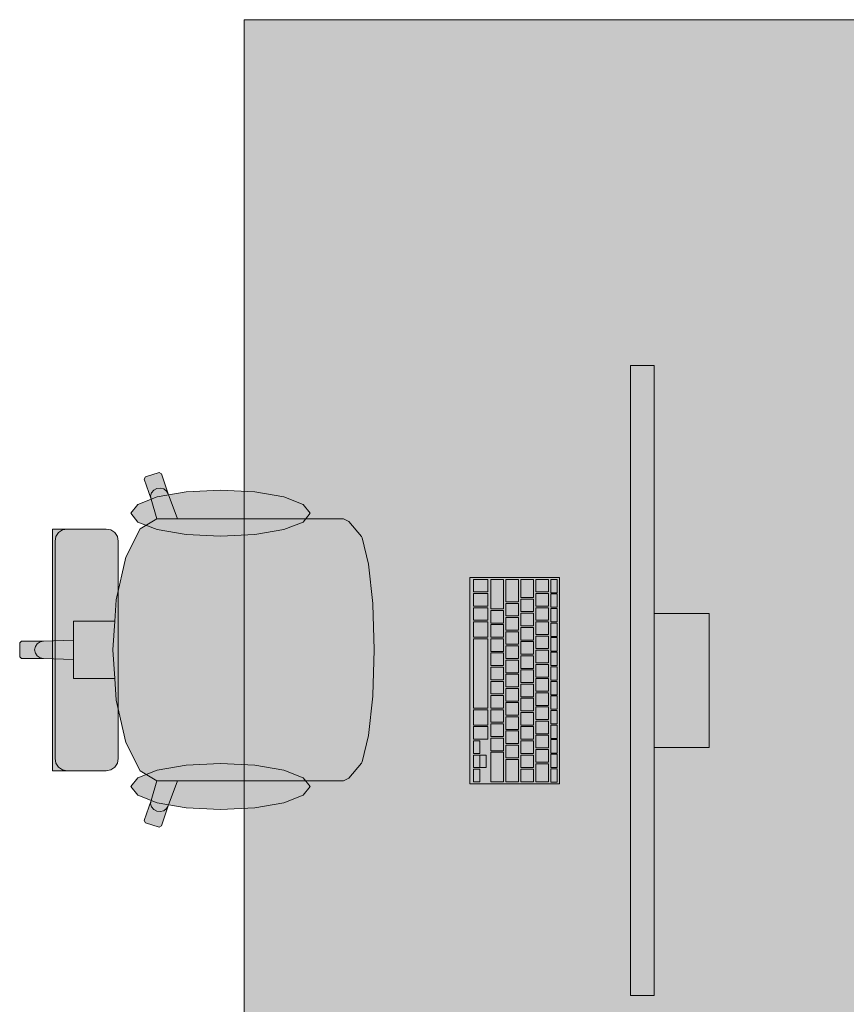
# Model space of a CAD drawing. Header units: metres. Extents: x -3.6 to 84.5, y -11 to 16.8.
# Tile 105 of 256: x 15.6 to 16.7, y 1.4 to 2.7. Entities that reach past the tile are written whole.
import ezdxf

# ---------------------------------------------------------------- set-up
doc = ezdxf.new("R2010")
doc.units = ezdxf.units.M
doc.header["$MEASUREMENT"] = 0
doc.layers.add('Neubau_701 - Einrichtung.Möbel', color=7, linetype='Continuous')

msp = doc.modelspace()

# ---------------------------------------------------------------- hatches: boundary and pattern name
at = {"layer": 'Neubau_701 - Einrichtung.Möbel', "linetype": 'Continuous', "lineweight": 0, "true_color": 0x3a3a3a}
for points in [[(16.71, 2.7), (15.91, 2.7), (15.91, 1.1), (16.71, 1.1)], [(16.4002, 2.261), (16.4002, 1.461), (16.4302, 1.461), (16.4302, 2.261)], [(15.9849, 2.0664), (15.8254, 2.0664), (15.8134, 2.0979), (15.8048, 2.1236), (15.8019, 2.125), (15.7845, 2.1196), (15.7831, 2.1168), (15.7917, 2.0911), (15.7991, 2.0663), (15.7779, 2.0537), (15.7597, 2.0177), (15.7476, 1.9637), (15.7458, 1.9365), (15.7163, 1.9365), (15.6935, 1.9365), (15.6935, 1.9123), (15.6554, 1.911), (15.6273, 1.911), (15.625, 1.9088), (15.625, 1.9), (16.075, 1.9), (16.0731, 1.9581), (16.0731, 1.9589), (16.0676, 2.0088), (16.0595, 2.0421), (16.0588, 2.0437), (16.0426, 2.0631), (16.0361, 2.0664), (16.0124, 2.0664)], [(15.8798, 2.1027), (15.8363, 2.1005), (15.7995, 2.0941), (15.7748, 2.0847), (15.7662, 2.0735), (15.7748, 2.0623), (15.7995, 2.0528), (15.8363, 2.0465), (15.8798, 2.0443), (15.9233, 2.0465), (15.9602, 2.0528), (15.9848, 2.0623), (15.9935, 2.0735), (15.9848, 2.0847), (15.9602, 2.0941), (15.9233, 2.1005)], [(15.7502, 2.038), (15.749, 2.0439), (15.7457, 2.0489), (15.7408, 2.0522), (15.7349, 2.0534), (15.7315, 2.0534), (15.7233, 2.0534), (15.6987, 2.0534), (15.6887, 2.0534), (15.6852, 2.0534), (15.6774, 2.0534), (15.674, 2.0534), (15.6665, 2.0534), (15.6665, 1.9), (15.7502, 1.9)], [(16.1962, 1.992), (16.1962, 1.73), (16.3102, 1.73), (16.3102, 1.992)], [(16.2012, 1.9815), (16.2012, 1.9737), (16.2014, 1.9735), (16.219, 1.9735), (16.2192, 1.9737), (16.2192, 1.9893), (16.219, 1.9895), (16.2014, 1.9895), (16.2012, 1.9893)], [(16.2232, 1.9707), (16.2232, 1.9522), (16.2234, 1.952), (16.239, 1.952), (16.2392, 1.9522), (16.2392, 1.9893), (16.239, 1.9895), (16.2234, 1.9895), (16.2232, 1.9893)], [(16.2422, 1.9752), (16.2422, 1.9612), (16.2424, 1.961), (16.258, 1.961), (16.2582, 1.9612), (16.2582, 1.9893), (16.258, 1.9895), (16.2424, 1.9895), (16.2422, 1.9893)], [(16.2612, 1.978), (16.2612, 1.9667), (16.2614, 1.9665), (16.277, 1.9665), (16.2772, 1.9667), (16.2772, 1.9893), (16.277, 1.9895), (16.2614, 1.9895), (16.2612, 1.9893)], [(16.2802, 1.9815), (16.2802, 1.9737), (16.2804, 1.9735), (16.296, 1.9735), (16.2962, 1.9737), (16.2962, 1.9893), (16.296, 1.9895), (16.2804, 1.9895), (16.2802, 1.9893)], [(16.2992, 1.981), (16.2992, 1.9727), (16.2994, 1.9725), (16.307, 1.9725), (16.3072, 1.9727), (16.3072, 1.9893), (16.307, 1.9895), (16.2994, 1.9895), (16.2992, 1.9893)], [(16.2012, 1.9635), (16.2012, 1.9557), (16.2014, 1.9555), (16.219, 1.9555), (16.2192, 1.9557), (16.2192, 1.9713), (16.219, 1.9715), (16.2014, 1.9715), (16.2012, 1.9713)], [(16.2612, 1.9565), (16.2612, 1.9487), (16.2614, 1.9485), (16.277, 1.9485), (16.2772, 1.9487), (16.2772, 1.9643), (16.277, 1.9645), (16.2614, 1.9645), (16.2612, 1.9643)], [(16.2802, 1.9635), (16.2802, 1.9557), (16.2804, 1.9555), (16.296, 1.9555), (16.2962, 1.9557), (16.2962, 1.9713), (16.296, 1.9715), (16.2804, 1.9715), (16.2802, 1.9713)], [(16.2992, 1.9625), (16.2992, 1.9542), (16.2994, 1.954), (16.307, 1.954), (16.3072, 1.9542), (16.3072, 1.9708), (16.307, 1.971), (16.2994, 1.971), (16.2992, 1.9708)], [(16.2012, 1.9455), (16.2012, 1.9377), (16.2014, 1.9375), (16.219, 1.9375), (16.2192, 1.9377), (16.2192, 1.9533), (16.219, 1.9535), (16.2014, 1.9535), (16.2012, 1.9533)], [(16.2422, 1.951), (16.2422, 1.9432), (16.2424, 1.943), (16.258, 1.943), (16.2582, 1.9432), (16.2582, 1.9588), (16.258, 1.959), (16.2424, 1.959), (16.2422, 1.9588)], [(16.2802, 1.9455), (16.2802, 1.9377), (16.2804, 1.9375), (16.296, 1.9375), (16.2962, 1.9377), (16.2962, 1.9533), (16.296, 1.9535), (16.2804, 1.9535), (16.2802, 1.9533)], [(16.2992, 1.944), (16.2992, 1.9357), (16.2994, 1.9355), (16.307, 1.9355), (16.3072, 1.9357), (16.3072, 1.9523), (16.307, 1.9525), (16.2994, 1.9525), (16.2992, 1.9523)], [(16.2232, 1.942), (16.2232, 1.9342), (16.2234, 1.934), (16.239, 1.934), (16.2392, 1.9342), (16.2392, 1.9498), (16.239, 1.95), (16.2234, 1.95), (16.2232, 1.9498)], [(16.2422, 1.933), (16.2422, 1.9252), (16.2424, 1.925), (16.258, 1.925), (16.2582, 1.9252), (16.2582, 1.9408), (16.258, 1.941), (16.2424, 1.941), (16.2422, 1.9408)], [(16.2612, 1.9385), (16.2612, 1.9307), (16.2614, 1.9305), (16.277, 1.9305), (16.2772, 1.9307), (16.2772, 1.9463), (16.277, 1.9465), (16.2614, 1.9465), (16.2612, 1.9463)], [(16.4302, 1.776), (16.5002, 1.776), (16.5002, 1.946), (16.4302, 1.946)], [(16.2012, 1.9257), (16.2012, 1.9162), (16.2014, 1.916), (16.219, 1.916), (16.2192, 1.9162), (16.2192, 1.9353), (16.219, 1.9355), (16.2014, 1.9355), (16.2012, 1.9353)], [(16.2232, 1.924), (16.2232, 1.9162), (16.2234, 1.916), (16.239, 1.916), (16.2392, 1.9162), (16.2392, 1.9318), (16.239, 1.932), (16.2234, 1.932), (16.2232, 1.9318)], [(16.2612, 1.9205), (16.2612, 1.9127), (16.2614, 1.9125), (16.277, 1.9125), (16.2772, 1.9127), (16.2772, 1.9283), (16.277, 1.9285), (16.2614, 1.9285), (16.2612, 1.9283)], [(16.2802, 1.9275), (16.2802, 1.9197), (16.2804, 1.9195), (16.296, 1.9195), (16.2962, 1.9197), (16.2962, 1.9353), (16.296, 1.9355), (16.2804, 1.9355), (16.2802, 1.9353)], [(16.2992, 1.9255), (16.2992, 1.9172), (16.2994, 1.917), (16.307, 1.917), (16.3072, 1.9172), (16.3072, 1.9338), (16.307, 1.934), (16.2994, 1.934), (16.2992, 1.9338)], [(16.2012, 1.87), (16.2012, 1.8262), (16.2014, 1.826), (16.219, 1.826), (16.2192, 1.8262), (16.2192, 1.9138), (16.219, 1.914), (16.2014, 1.914), (16.2012, 1.9138)], [(16.2232, 1.906), (16.2232, 1.8982), (16.2234, 1.898), (16.239, 1.898), (16.2392, 1.8982), (16.2392, 1.9138), (16.239, 1.914), (16.2234, 1.914), (16.2232, 1.9138)], [(16.2422, 1.915), (16.2422, 1.9072), (16.2424, 1.907), (16.258, 1.907), (16.2582, 1.9072), (16.2582, 1.9228), (16.258, 1.923), (16.2424, 1.923), (16.2422, 1.9228)], [(16.2802, 1.9095), (16.2802, 1.9017), (16.2804, 1.9015), (16.296, 1.9015), (16.2962, 1.9017), (16.2962, 1.9173), (16.296, 1.9175), (16.2804, 1.9175), (16.2802, 1.9173)], [(16.2992, 1.907), (16.2992, 1.8987), (16.2994, 1.8985), (16.307, 1.8985), (16.3072, 1.8987), (16.3072, 1.9153), (16.307, 1.9155), (16.2994, 1.9155), (16.2992, 1.9153)], [(15.9849, 1.7336), (16.0124, 1.7336), (16.0361, 1.7336), (16.0426, 1.7369), (16.0588, 1.7563), (16.0595, 1.7579), (16.0676, 1.7912), (16.0731, 1.8411), (16.0731, 1.8419), (16.075, 1.9), (15.625, 1.9), (15.625, 1.8912), (15.6273, 1.889), (15.6554, 1.889), (15.6935, 1.8877), (15.6935, 1.8635), (15.7163, 1.8635), (15.7458, 1.8635), (15.7476, 1.8363), (15.7597, 1.7823), (15.7779, 1.7463), (15.7991, 1.7337), (15.7917, 1.7089), (15.7831, 1.6832), (15.7845, 1.6804), (15.8019, 1.675), (15.8048, 1.6764), (15.8134, 1.7021), (15.8254, 1.7336)], [(15.7502, 1.762), (15.7502, 1.9), (15.6665, 1.9), (15.6665, 1.7466), (15.674, 1.7466), (15.6774, 1.7466), (15.6852, 1.7466), (15.6887, 1.7466), (15.6987, 1.7466), (15.7233, 1.7466), (15.7315, 1.7466), (15.7349, 1.7466), (15.7408, 1.7478), (15.7457, 1.7511), (15.749, 1.7561)], [(16.2422, 1.897), (16.2422, 1.8892), (16.2424, 1.889), (16.258, 1.889), (16.2582, 1.8892), (16.2582, 1.9048), (16.258, 1.905), (16.2424, 1.905), (16.2422, 1.9048)], [(16.2612, 1.9025), (16.2612, 1.8947), (16.2614, 1.8945), (16.277, 1.8945), (16.2772, 1.8947), (16.2772, 1.9103), (16.277, 1.9105), (16.2614, 1.9105), (16.2612, 1.9103)], [(16.2232, 1.888), (16.2232, 1.8802), (16.2234, 1.88), (16.239, 1.88), (16.2392, 1.8802), (16.2392, 1.8958), (16.239, 1.896), (16.2234, 1.896), (16.2232, 1.8958)], [(16.2612, 1.8845), (16.2612, 1.8767), (16.2614, 1.8765), (16.277, 1.8765), (16.2772, 1.8767), (16.2772, 1.8923), (16.277, 1.8925), (16.2614, 1.8925), (16.2612, 1.8923)], [(16.2802, 1.8915), (16.2802, 1.8837), (16.2804, 1.8835), (16.296, 1.8835), (16.2962, 1.8837), (16.2962, 1.8993), (16.296, 1.8995), (16.2804, 1.8995), (16.2802, 1.8993)], [(16.2992, 1.8885), (16.2992, 1.8802), (16.2994, 1.88), (16.307, 1.88), (16.3072, 1.8802), (16.3072, 1.8968), (16.307, 1.897), (16.2994, 1.897), (16.2992, 1.8968)], [(16.2232, 1.87), (16.2232, 1.8622), (16.2234, 1.862), (16.239, 1.862), (16.2392, 1.8622), (16.2392, 1.8778), (16.239, 1.878), (16.2234, 1.878), (16.2232, 1.8778)], [(16.2422, 1.879), (16.2422, 1.8712), (16.2424, 1.871), (16.258, 1.871), (16.2582, 1.8712), (16.2582, 1.8868), (16.258, 1.887), (16.2424, 1.887), (16.2422, 1.8868)], [(16.2802, 1.8735), (16.2802, 1.8657), (16.2804, 1.8655), (16.296, 1.8655), (16.2962, 1.8657), (16.2962, 1.8813), (16.296, 1.8815), (16.2804, 1.8815), (16.2802, 1.8813)], [(16.2992, 1.87), (16.2992, 1.8617), (16.2994, 1.8615), (16.307, 1.8615), (16.3072, 1.8617), (16.3072, 1.8783), (16.307, 1.8785), (16.2994, 1.8785), (16.2992, 1.8783)], [(16.2422, 1.861), (16.2422, 1.8532), (16.2424, 1.853), (16.258, 1.853), (16.2582, 1.8532), (16.2582, 1.8688), (16.258, 1.869), (16.2424, 1.869), (16.2422, 1.8688)], [(16.2612, 1.8665), (16.2612, 1.8587), (16.2614, 1.8585), (16.277, 1.8585), (16.2772, 1.8587), (16.2772, 1.8743), (16.277, 1.8745), (16.2614, 1.8745), (16.2612, 1.8743)], [(16.2802, 1.8555), (16.2802, 1.8477), (16.2804, 1.8475), (16.296, 1.8475), (16.2962, 1.8477), (16.2962, 1.8633), (16.296, 1.8635), (16.2804, 1.8635), (16.2802, 1.8633)], [(16.2232, 1.852), (16.2232, 1.8442), (16.2234, 1.844), (16.239, 1.844), (16.2392, 1.8442), (16.2392, 1.8598), (16.239, 1.86), (16.2234, 1.86), (16.2232, 1.8598)], [(16.2422, 1.843), (16.2422, 1.8352), (16.2424, 1.835), (16.258, 1.835), (16.2582, 1.8352), (16.2582, 1.8508), (16.258, 1.851), (16.2424, 1.851), (16.2422, 1.8508)], [(16.2612, 1.8485), (16.2612, 1.8407), (16.2614, 1.8405), (16.277, 1.8405), (16.2772, 1.8407), (16.2772, 1.8563), (16.277, 1.8565), (16.2614, 1.8565), (16.2612, 1.8563)], [(16.2992, 1.8515), (16.2992, 1.8432), (16.2994, 1.843), (16.307, 1.843), (16.3072, 1.8432), (16.3072, 1.8598), (16.307, 1.86), (16.2994, 1.86), (16.2992, 1.8598)], [(16.2232, 1.834), (16.2232, 1.8262), (16.2234, 1.826), (16.239, 1.826), (16.2392, 1.8262), (16.2392, 1.8418), (16.239, 1.842), (16.2234, 1.842), (16.2232, 1.8418)], [(16.2612, 1.8305), (16.2612, 1.8227), (16.2614, 1.8225), (16.277, 1.8225), (16.2772, 1.8227), (16.2772, 1.8383), (16.277, 1.8385), (16.2614, 1.8385), (16.2612, 1.8383)], [(16.2802, 1.8375), (16.2802, 1.8297), (16.2804, 1.8295), (16.296, 1.8295), (16.2962, 1.8297), (16.2962, 1.8453), (16.296, 1.8455), (16.2804, 1.8455), (16.2802, 1.8453)], [(16.2992, 1.833), (16.2992, 1.8247), (16.2994, 1.8245), (16.307, 1.8245), (16.3072, 1.8247), (16.3072, 1.8413), (16.307, 1.8415), (16.2994, 1.8415), (16.2992, 1.8413)], [(16.2422, 1.825), (16.2422, 1.8172), (16.2424, 1.817), (16.258, 1.817), (16.2582, 1.8172), (16.2582, 1.8328), (16.258, 1.833), (16.2424, 1.833), (16.2422, 1.8328)], [(16.2802, 1.8195), (16.2802, 1.8117), (16.2804, 1.8115), (16.296, 1.8115), (16.2962, 1.8117), (16.2962, 1.8273), (16.296, 1.8275), (16.2804, 1.8275), (16.2802, 1.8273)], [(16.2012, 1.8142), (16.2012, 1.8047), (16.2014, 1.8045), (16.219, 1.8045), (16.2192, 1.8047), (16.2192, 1.8238), (16.219, 1.824), (16.2014, 1.824), (16.2012, 1.8238)], [(16.2232, 1.816), (16.2232, 1.8082), (16.2234, 1.808), (16.239, 1.808), (16.2392, 1.8082), (16.2392, 1.8238), (16.239, 1.824), (16.2234, 1.824), (16.2232, 1.8238)], [(16.2422, 1.807), (16.2422, 1.7992), (16.2424, 1.799), (16.258, 1.799), (16.2582, 1.7992), (16.2582, 1.8148), (16.258, 1.815), (16.2424, 1.815), (16.2422, 1.8148)], [(16.2612, 1.8125), (16.2612, 1.8047), (16.2614, 1.8045), (16.277, 1.8045), (16.2772, 1.8047), (16.2772, 1.8203), (16.277, 1.8205), (16.2614, 1.8205), (16.2612, 1.8203)], [(16.2992, 1.8145), (16.2992, 1.8062), (16.2994, 1.806), (16.307, 1.806), (16.3072, 1.8062), (16.3072, 1.8228), (16.307, 1.823), (16.2994, 1.823), (16.2992, 1.8228)], [(16.2012, 1.7945), (16.2012, 1.7867), (16.2014, 1.7865), (16.219, 1.7865), (16.2192, 1.7867), (16.2192, 1.8023), (16.219, 1.8025), (16.2014, 1.8025), (16.2012, 1.8023)], [(16.2232, 1.798), (16.2232, 1.7902), (16.2234, 1.79), (16.239, 1.79), (16.2392, 1.7902), (16.2392, 1.8058), (16.239, 1.806), (16.2234, 1.806), (16.2232, 1.8058)], [(16.2612, 1.7945), (16.2612, 1.7867), (16.2614, 1.7865), (16.277, 1.7865), (16.2772, 1.7867), (16.2772, 1.8023), (16.277, 1.8025), (16.2614, 1.8025), (16.2612, 1.8023)], [(16.2802, 1.8015), (16.2802, 1.7937), (16.2804, 1.7935), (16.296, 1.7935), (16.2962, 1.7937), (16.2962, 1.8093), (16.296, 1.8095), (16.2804, 1.8095), (16.2802, 1.8093)], [(16.2992, 1.796), (16.2992, 1.7877), (16.2994, 1.7875), (16.307, 1.7875), (16.3072, 1.7877), (16.3072, 1.8043), (16.307, 1.8045), (16.2994, 1.8045), (16.2992, 1.8043)], [(16.2232, 1.78), (16.2232, 1.7722), (16.2234, 1.772), (16.239, 1.772), (16.2392, 1.7722), (16.2392, 1.7878), (16.239, 1.788), (16.2234, 1.788), (16.2232, 1.7878)], [(16.2422, 1.789), (16.2422, 1.7812), (16.2424, 1.781), (16.258, 1.781), (16.2582, 1.7812), (16.2582, 1.7968), (16.258, 1.797), (16.2424, 1.797), (16.2422, 1.7968)], [(16.2802, 1.7835), (16.2802, 1.7757), (16.2804, 1.7755), (16.296, 1.7755), (16.2962, 1.7757), (16.2962, 1.7913), (16.296, 1.7915), (16.2804, 1.7915), (16.2802, 1.7913)], [(16.2012, 1.7765), (16.2012, 1.7687), (16.2014, 1.7685), (16.209, 1.7685), (16.2092, 1.7687), (16.2092, 1.7843), (16.209, 1.7845), (16.2014, 1.7845), (16.2012, 1.7843)], [(16.2422, 1.771), (16.2422, 1.7632), (16.2424, 1.763), (16.258, 1.763), (16.2582, 1.7632), (16.2582, 1.7788), (16.258, 1.779), (16.2424, 1.779), (16.2422, 1.7788)], [(16.2612, 1.7765), (16.2612, 1.7687), (16.2614, 1.7685), (16.277, 1.7685), (16.2772, 1.7687), (16.2772, 1.7843), (16.277, 1.7845), (16.2614, 1.7845), (16.2612, 1.7843)], [(16.2992, 1.7775), (16.2992, 1.7692), (16.2994, 1.769), (16.307, 1.769), (16.3072, 1.7692), (16.3072, 1.7858), (16.307, 1.786), (16.2994, 1.786), (16.2992, 1.7858)], [(16.2012, 1.7585), (16.2012, 1.7507), (16.2014, 1.7505), (16.209, 1.7505), (16.2092, 1.7507), (16.2092, 1.7663), (16.209, 1.7665), (16.2014, 1.7665), (16.2012, 1.7663)], [(16.2092, 1.7585), (16.2092, 1.7507), (16.2094, 1.7505), (16.217, 1.7505), (16.2172, 1.7507), (16.2172, 1.7663), (16.217, 1.7665), (16.2094, 1.7665), (16.2092, 1.7663)], [(16.2232, 1.7512), (16.2232, 1.7327), (16.2234, 1.7325), (16.239, 1.7325), (16.2392, 1.7327), (16.2392, 1.7698), (16.239, 1.77), (16.2234, 1.77), (16.2232, 1.7698)], [(16.2612, 1.7585), (16.2612, 1.7507), (16.2614, 1.7505), (16.277, 1.7505), (16.2772, 1.7507), (16.2772, 1.7663), (16.277, 1.7665), (16.2614, 1.7665), (16.2612, 1.7663)], [(16.2802, 1.7655), (16.2802, 1.7577), (16.2804, 1.7575), (16.296, 1.7575), (16.2962, 1.7577), (16.2962, 1.7733), (16.296, 1.7735), (16.2804, 1.7735), (16.2802, 1.7733)], [(16.2992, 1.759), (16.2992, 1.7507), (16.2994, 1.7505), (16.307, 1.7505), (16.3072, 1.7507), (16.3072, 1.7673), (16.307, 1.7675), (16.2994, 1.7675), (16.2992, 1.7673)], [(15.8798, 1.6973), (15.9233, 1.6995), (15.9602, 1.7059), (15.9848, 1.7153), (15.9935, 1.7265), (15.9848, 1.7377), (15.9602, 1.7472), (15.9233, 1.7535), (15.8798, 1.7557), (15.8363, 1.7535), (15.7995, 1.7472), (15.7748, 1.7377), (15.7662, 1.7265), (15.7748, 1.7153), (15.7995, 1.7059), (15.8363, 1.6995)], [(16.2422, 1.7467), (16.2422, 1.7327), (16.2424, 1.7325), (16.258, 1.7325), (16.2582, 1.7327), (16.2582, 1.7608), (16.258, 1.761), (16.2424, 1.761), (16.2422, 1.7608)], [(16.2802, 1.744), (16.2802, 1.7327), (16.2804, 1.7325), (16.296, 1.7325), (16.2962, 1.7327), (16.2962, 1.7553), (16.296, 1.7555), (16.2804, 1.7555), (16.2802, 1.7553)], [(16.2012, 1.7405), (16.2012, 1.7327), (16.2014, 1.7325), (16.209, 1.7325), (16.2092, 1.7327), (16.2092, 1.7483), (16.209, 1.7485), (16.2014, 1.7485), (16.2012, 1.7483)], [(16.2612, 1.7405), (16.2612, 1.7327), (16.2614, 1.7325), (16.277, 1.7325), (16.2772, 1.7327), (16.2772, 1.7483), (16.277, 1.7485), (16.2614, 1.7485), (16.2612, 1.7483)], [(16.2992, 1.7405), (16.2992, 1.7322), (16.2994, 1.732), (16.307, 1.732), (16.3072, 1.7322), (16.3072, 1.7488), (16.307, 1.749), (16.2994, 1.749), (16.2992, 1.7488)]]:
    msp.add_hatch(color=250, dxfattribs=at).paths.add_polyline_path(points)

# ---------------------------------------------------------------- linework, layer by layer
at = {"layer": 'Neubau_701 - Einrichtung.Möbel', "color": 7, "linetype": 'Continuous', "lineweight": 5, "true_color": 0xebebeb}
for p, q in [((15.7845, 2.1196), (15.7831, 2.1168)), ((15.7831, 2.1168), (15.7917, 2.0911)), ((15.8019, 2.125), (15.7845, 2.1196)), ((15.8048, 2.1236), (15.8019, 2.125)), ((15.8134, 2.0979), (15.8048, 2.1236)), ((15.7952, 2.1028), (15.7924, 2.0995)), ((15.7991, 2.1049), (15.7952, 2.1028)), ((15.8035, 2.1054), (15.7991, 2.1049)), ((15.8078, 2.1043), (15.8035, 2.1054)), ((15.8113, 2.1016), (15.8078, 2.1043)), ((15.8134, 2.0979), (15.8113, 2.1016)), ((15.7924, 2.0995), (15.7912, 2.0954)), ((15.7912, 2.0954), (15.7917, 2.0911)), ((15.7917, 2.0911), (15.7991, 2.0663)), ((15.8254, 2.0664), (15.8134, 2.0979)), ((15.7991, 2.0663), (15.7779, 2.0537)), ((15.7993, 2.0664), (15.7991, 2.0663)), ((15.7993, 2.0664), (15.8254, 2.0664)), ((15.9849, 2.0664), (15.8254, 2.0664)), ((16.0124, 2.0664), (15.9849, 2.0664)), ((16.0361, 2.0664), (16.0124, 2.0664)), ((16.0426, 2.0631), (16.0361, 2.0664)), ((16.0588, 2.0437), (16.0426, 2.0631)), ((15.674, 2.0534), (15.6665, 2.0534)), ((15.6665, 2.0534), (15.6665, 1.9)), ((15.6774, 2.0534), (15.674, 2.0534)), ((15.6744, 2.0489), (15.6793, 2.0522)), ((15.6852, 2.0534), (15.6774, 2.0534)), ((15.6793, 2.0522), (15.6851, 2.0534)), ((15.6887, 2.0534), (15.6852, 2.0534)), ((15.6987, 2.0534), (15.6887, 2.0534)), ((15.7233, 2.0534), (15.6987, 2.0534)), ((15.7315, 2.0534), (15.7233, 2.0534)), ((15.7349, 2.0534), (15.7315, 2.0534)), ((15.7408, 2.0522), (15.7349, 2.0534)), ((15.7457, 2.0489), (15.7408, 2.0522)), ((15.7779, 2.0537), (15.7597, 2.0177)), ((15.67, 2.038), (15.6711, 2.0439)), ((15.67, 1.9), (15.67, 2.038)), ((15.6711, 2.0439), (15.6744, 2.0489)), ((15.749, 2.0439), (15.7457, 2.0489)), ((15.7502, 2.038), (15.749, 2.0439)), ((15.7502, 1.9), (15.7502, 2.038)), ((16.0595, 2.0421), (16.0588, 2.0437)), ((16.0676, 2.0088), (16.0595, 2.0421)), ((15.7597, 2.0177), (15.7476, 1.9637)), ((16.0731, 1.9589), (16.0676, 2.0088)), ((15.7476, 1.9637), (15.7458, 1.9365)), ((16.0731, 1.9581), (16.0731, 1.9589)), ((16.075, 1.9), (16.0731, 1.9581)), ((15.7163, 1.9365), (15.6935, 1.9365)), ((15.6935, 1.9365), (15.6935, 1.9123)), ((15.7458, 1.9365), (15.7163, 1.9365)), ((15.7458, 1.9365), (15.7434, 1.9)), ((15.6273, 1.911), (15.625, 1.9088)), ((15.625, 1.9088), (15.625, 1.9)), ((15.625, 1.8912), (15.625, 1.9)), ((15.6554, 1.911), (15.6273, 1.911)), ((15.6449, 1.9042), (15.644, 1.9)), ((15.6449, 1.8958), (15.644, 1.9)), ((15.6474, 1.9077), (15.6449, 1.9042)), ((15.6511, 1.9101), (15.6474, 1.9077)), ((15.6554, 1.911), (15.6511, 1.9101)), ((15.6935, 1.9123), (15.6554, 1.911)), ((15.6665, 1.7466), (15.6665, 1.9)), ((15.67, 1.9), (15.67, 1.762)), ((15.6935, 1.9123), (15.6935, 1.9)), ((15.6935, 1.8877), (15.6935, 1.9)), ((15.7458, 1.8635), (15.7434, 1.9)), ((15.7502, 1.9), (15.7502, 1.762)), ((16.075, 1.9), (16.0731, 1.8419)), ((15.6273, 1.889), (15.625, 1.8912)), ((15.6554, 1.889), (15.6273, 1.889)), ((15.6474, 1.8923), (15.6449, 1.8958)), ((15.6511, 1.8899), (15.6474, 1.8923)), ((15.6554, 1.889), (15.6511, 1.8899)), ((15.6935, 1.8877), (15.6554, 1.889)), ((15.6935, 1.8635), (15.6935, 1.8877)), ((15.7163, 1.8635), (15.6935, 1.8635)), ((15.7458, 1.8635), (15.7163, 1.8635)), ((15.7476, 1.8363), (15.7458, 1.8635)), ((16.0731, 1.8411), (16.0676, 1.7912)), ((16.0731, 1.8419), (16.0731, 1.8411)), ((15.7597, 1.7823), (15.7476, 1.8363)), ((16.0676, 1.7912), (16.0595, 1.7579)), ((15.7779, 1.7463), (15.7597, 1.7823)), ((15.67, 1.762), (15.6711, 1.7561)), ((15.6711, 1.7561), (15.6744, 1.7511)), ((15.6744, 1.7511), (15.6793, 1.7478)), ((15.7457, 1.7511), (15.7408, 1.7478)), ((15.749, 1.7561), (15.7457, 1.7511)), ((15.7502, 1.762), (15.749, 1.7561)), ((16.0588, 1.7563), (16.0426, 1.7369)), ((16.0595, 1.7579), (16.0588, 1.7563)), ((15.674, 1.7466), (15.6665, 1.7466)), ((15.6774, 1.7466), (15.674, 1.7466)), ((15.6852, 1.7466), (15.6774, 1.7466)), ((15.6793, 1.7478), (15.6851, 1.7466)), ((15.6887, 1.7466), (15.6852, 1.7466)), ((15.6987, 1.7466), (15.6887, 1.7466)), ((15.7233, 1.7466), (15.6987, 1.7466)), ((15.7315, 1.7466), (15.7233, 1.7466)), ((15.7349, 1.7466), (15.7315, 1.7466)), ((15.7408, 1.7478), (15.7349, 1.7466)), ((15.7991, 1.7337), (15.7779, 1.7463)), ((15.7917, 1.7089), (15.7991, 1.7337)), ((15.7993, 1.7336), (15.7991, 1.7337)), ((15.7993, 1.7336), (15.8254, 1.7336)), ((15.8254, 1.7336), (15.8134, 1.7021)), ((15.9849, 1.7336), (15.8254, 1.7336)), ((16.0124, 1.7336), (15.9849, 1.7336)), ((16.0361, 1.7336), (16.0124, 1.7336)), ((16.0426, 1.7369), (16.0361, 1.7336)), ((15.7831, 1.6832), (15.7917, 1.7089)), ((15.7912, 1.7046), (15.7917, 1.7089)), ((15.7924, 1.7005), (15.7912, 1.7046)), ((15.7952, 1.6972), (15.7924, 1.7005)), ((15.8134, 1.7021), (15.8048, 1.6764)), ((15.8134, 1.7021), (15.8113, 1.6984)), ((15.7991, 1.6951), (15.7952, 1.6972)), ((15.8035, 1.6946), (15.7991, 1.6951)), ((15.8078, 1.6957), (15.8035, 1.6946)), ((15.8113, 1.6984), (15.8078, 1.6957)), ((15.7845, 1.6804), (15.7831, 1.6832)), ((15.8019, 1.675), (15.7845, 1.6804)), ((15.8048, 1.6764), (15.8019, 1.675))]:
    msp.add_line(p, q, dxfattribs=at)
at = {"layer": 'Neubau_701 - Einrichtung.Möbel', "color": 7, "linetype": 'Continuous', "lineweight": 5, "true_color": 0xebebeb, "flags": 128}
for points in [[(16.71, 2.7), (16.71, 1.1), (15.91, 1.1), (15.91, 2.7)], [(16.4002, 2.261), (16.4002, 1.461), (16.4302, 1.461), (16.4302, 2.261)], [(15.8798, 2.1027), (15.8363, 2.1005), (15.7995, 2.0941), (15.7748, 2.0847), (15.7662, 2.0735), (15.7748, 2.0623), (15.7995, 2.0528), (15.8363, 2.0465), (15.8798, 2.0443), (15.9233, 2.0465), (15.9602, 2.0528), (15.9848, 2.0623), (15.9935, 2.0735), (15.9848, 2.0847), (15.9602, 2.0941), (15.9233, 2.1005)], [(16.1962, 1.992), (16.1962, 1.73), (16.3102, 1.73), (16.3102, 1.992)], [(16.2012, 1.9815), (16.2012, 1.9737), (16.2014, 1.9735), (16.219, 1.9735), (16.2192, 1.9737), (16.2192, 1.9893), (16.219, 1.9895), (16.2014, 1.9895), (16.2012, 1.9893)], [(16.2232, 1.9707), (16.2232, 1.9522), (16.2234, 1.952), (16.239, 1.952), (16.2392, 1.9522), (16.2392, 1.9893), (16.239, 1.9895), (16.2234, 1.9895), (16.2232, 1.9893)], [(16.2422, 1.9752), (16.2422, 1.9612), (16.2424, 1.961), (16.258, 1.961), (16.2582, 1.9612), (16.2582, 1.9893), (16.258, 1.9895), (16.2424, 1.9895), (16.2422, 1.9893)], [(16.2612, 1.978), (16.2612, 1.9667), (16.2614, 1.9665), (16.277, 1.9665), (16.2772, 1.9667), (16.2772, 1.9893), (16.277, 1.9895), (16.2614, 1.9895), (16.2612, 1.9893)], [(16.2802, 1.9815), (16.2802, 1.9737), (16.2804, 1.9735), (16.296, 1.9735), (16.2962, 1.9737), (16.2962, 1.9893), (16.296, 1.9895), (16.2804, 1.9895), (16.2802, 1.9893)], [(16.2992, 1.981), (16.2992, 1.9727), (16.2994, 1.9725), (16.307, 1.9725), (16.3072, 1.9727), (16.3072, 1.9893), (16.307, 1.9895), (16.2994, 1.9895), (16.2992, 1.9893)], [(16.2012, 1.9635), (16.2012, 1.9557), (16.2014, 1.9555), (16.219, 1.9555), (16.2192, 1.9557), (16.2192, 1.9713), (16.219, 1.9715), (16.2014, 1.9715), (16.2012, 1.9713)], [(16.2612, 1.9565), (16.2612, 1.9487), (16.2614, 1.9485), (16.277, 1.9485), (16.2772, 1.9487), (16.2772, 1.9643), (16.277, 1.9645), (16.2614, 1.9645), (16.2612, 1.9643)], [(16.2802, 1.9635), (16.2802, 1.9557), (16.2804, 1.9555), (16.296, 1.9555), (16.2962, 1.9557), (16.2962, 1.9713), (16.296, 1.9715), (16.2804, 1.9715), (16.2802, 1.9713)], [(16.2992, 1.9625), (16.2992, 1.9542), (16.2994, 1.954), (16.307, 1.954), (16.3072, 1.9542), (16.3072, 1.9708), (16.307, 1.971), (16.2994, 1.971), (16.2992, 1.9708)], [(16.2012, 1.9455), (16.2012, 1.9377), (16.2014, 1.9375), (16.219, 1.9375), (16.2192, 1.9377), (16.2192, 1.9533), (16.219, 1.9535), (16.2014, 1.9535), (16.2012, 1.9533)], [(16.2422, 1.951), (16.2422, 1.9432), (16.2424, 1.943), (16.258, 1.943), (16.2582, 1.9432), (16.2582, 1.9588), (16.258, 1.959), (16.2424, 1.959), (16.2422, 1.9588)], [(16.2802, 1.9455), (16.2802, 1.9377), (16.2804, 1.9375), (16.296, 1.9375), (16.2962, 1.9377), (16.2962, 1.9533), (16.296, 1.9535), (16.2804, 1.9535), (16.2802, 1.9533)], [(16.2992, 1.944), (16.2992, 1.9357), (16.2994, 1.9355), (16.307, 1.9355), (16.3072, 1.9357), (16.3072, 1.9523), (16.307, 1.9525), (16.2994, 1.9525), (16.2992, 1.9523)], [(16.2232, 1.942), (16.2232, 1.9342), (16.2234, 1.934), (16.239, 1.934), (16.2392, 1.9342), (16.2392, 1.9498), (16.239, 1.95), (16.2234, 1.95), (16.2232, 1.9498)], [(16.2422, 1.933), (16.2422, 1.9252), (16.2424, 1.925), (16.258, 1.925), (16.2582, 1.9252), (16.2582, 1.9408), (16.258, 1.941), (16.2424, 1.941), (16.2422, 1.9408)], [(16.2612, 1.9385), (16.2612, 1.9307), (16.2614, 1.9305), (16.277, 1.9305), (16.2772, 1.9307), (16.2772, 1.9463), (16.277, 1.9465), (16.2614, 1.9465), (16.2612, 1.9463)], [(16.4302, 1.776), (16.5002, 1.776), (16.5002, 1.946), (16.4302, 1.946)], [(16.2012, 1.9257), (16.2012, 1.9162), (16.2014, 1.916), (16.219, 1.916), (16.2192, 1.9162), (16.2192, 1.9353), (16.219, 1.9355), (16.2014, 1.9355), (16.2012, 1.9353)], [(16.2232, 1.924), (16.2232, 1.9162), (16.2234, 1.916), (16.239, 1.916), (16.2392, 1.9162), (16.2392, 1.9318), (16.239, 1.932), (16.2234, 1.932), (16.2232, 1.9318)], [(16.2612, 1.9205), (16.2612, 1.9127), (16.2614, 1.9125), (16.277, 1.9125), (16.2772, 1.9127), (16.2772, 1.9283), (16.277, 1.9285), (16.2614, 1.9285), (16.2612, 1.9283)], [(16.2802, 1.9275), (16.2802, 1.9197), (16.2804, 1.9195), (16.296, 1.9195), (16.2962, 1.9197), (16.2962, 1.9353), (16.296, 1.9355), (16.2804, 1.9355), (16.2802, 1.9353)], [(16.2992, 1.9255), (16.2992, 1.9172), (16.2994, 1.917), (16.307, 1.917), (16.3072, 1.9172), (16.3072, 1.9338), (16.307, 1.934), (16.2994, 1.934), (16.2992, 1.9338)], [(16.2012, 1.87), (16.2012, 1.8262), (16.2014, 1.826), (16.219, 1.826), (16.2192, 1.8262), (16.2192, 1.9138), (16.219, 1.914), (16.2014, 1.914), (16.2012, 1.9138)], [(16.2232, 1.906), (16.2232, 1.8982), (16.2234, 1.898), (16.239, 1.898), (16.2392, 1.8982), (16.2392, 1.9138), (16.239, 1.914), (16.2234, 1.914), (16.2232, 1.9138)], [(16.2422, 1.915), (16.2422, 1.9072), (16.2424, 1.907), (16.258, 1.907), (16.2582, 1.9072), (16.2582, 1.9228), (16.258, 1.923), (16.2424, 1.923), (16.2422, 1.9228)], [(16.2802, 1.9095), (16.2802, 1.9017), (16.2804, 1.9015), (16.296, 1.9015), (16.2962, 1.9017), (16.2962, 1.9173), (16.296, 1.9175), (16.2804, 1.9175), (16.2802, 1.9173)], [(16.2992, 1.907), (16.2992, 1.8987), (16.2994, 1.8985), (16.307, 1.8985), (16.3072, 1.8987), (16.3072, 1.9153), (16.307, 1.9155), (16.2994, 1.9155), (16.2992, 1.9153)], [(16.2422, 1.897), (16.2422, 1.8892), (16.2424, 1.889), (16.258, 1.889), (16.2582, 1.8892), (16.2582, 1.9048), (16.258, 1.905), (16.2424, 1.905), (16.2422, 1.9048)], [(16.2612, 1.9025), (16.2612, 1.8947), (16.2614, 1.8945), (16.277, 1.8945), (16.2772, 1.8947), (16.2772, 1.9103), (16.277, 1.9105), (16.2614, 1.9105), (16.2612, 1.9103)], [(16.2232, 1.888), (16.2232, 1.8802), (16.2234, 1.88), (16.239, 1.88), (16.2392, 1.8802), (16.2392, 1.8958), (16.239, 1.896), (16.2234, 1.896), (16.2232, 1.8958)], [(16.2612, 1.8845), (16.2612, 1.8767), (16.2614, 1.8765), (16.277, 1.8765), (16.2772, 1.8767), (16.2772, 1.8923), (16.277, 1.8925), (16.2614, 1.8925), (16.2612, 1.8923)], [(16.2802, 1.8915), (16.2802, 1.8837), (16.2804, 1.8835), (16.296, 1.8835), (16.2962, 1.8837), (16.2962, 1.8993), (16.296, 1.8995), (16.2804, 1.8995), (16.2802, 1.8993)], [(16.2992, 1.8885), (16.2992, 1.8802), (16.2994, 1.88), (16.307, 1.88), (16.3072, 1.8802), (16.3072, 1.8968), (16.307, 1.897), (16.2994, 1.897), (16.2992, 1.8968)], [(16.2232, 1.87), (16.2232, 1.8622), (16.2234, 1.862), (16.239, 1.862), (16.2392, 1.8622), (16.2392, 1.8778), (16.239, 1.878), (16.2234, 1.878), (16.2232, 1.8778)], [(16.2422, 1.879), (16.2422, 1.8712), (16.2424, 1.871), (16.258, 1.871), (16.2582, 1.8712), (16.2582, 1.8868), (16.258, 1.887), (16.2424, 1.887), (16.2422, 1.8868)], [(16.2802, 1.8735), (16.2802, 1.8657), (16.2804, 1.8655), (16.296, 1.8655), (16.2962, 1.8657), (16.2962, 1.8813), (16.296, 1.8815), (16.2804, 1.8815), (16.2802, 1.8813)], [(16.2992, 1.87), (16.2992, 1.8617), (16.2994, 1.8615), (16.307, 1.8615), (16.3072, 1.8617), (16.3072, 1.8783), (16.307, 1.8785), (16.2994, 1.8785), (16.2992, 1.8783)], [(16.2422, 1.861), (16.2422, 1.8532), (16.2424, 1.853), (16.258, 1.853), (16.2582, 1.8532), (16.2582, 1.8688), (16.258, 1.869), (16.2424, 1.869), (16.2422, 1.8688)], [(16.2612, 1.8665), (16.2612, 1.8587), (16.2614, 1.8585), (16.277, 1.8585), (16.2772, 1.8587), (16.2772, 1.8743), (16.277, 1.8745), (16.2614, 1.8745), (16.2612, 1.8743)], [(16.2802, 1.8555), (16.2802, 1.8477), (16.2804, 1.8475), (16.296, 1.8475), (16.2962, 1.8477), (16.2962, 1.8633), (16.296, 1.8635), (16.2804, 1.8635), (16.2802, 1.8633)], [(16.2232, 1.852), (16.2232, 1.8442), (16.2234, 1.844), (16.239, 1.844), (16.2392, 1.8442), (16.2392, 1.8598), (16.239, 1.86), (16.2234, 1.86), (16.2232, 1.8598)], [(16.2422, 1.843), (16.2422, 1.8352), (16.2424, 1.835), (16.258, 1.835), (16.2582, 1.8352), (16.2582, 1.8508), (16.258, 1.851), (16.2424, 1.851), (16.2422, 1.8508)], [(16.2612, 1.8485), (16.2612, 1.8407), (16.2614, 1.8405), (16.277, 1.8405), (16.2772, 1.8407), (16.2772, 1.8563), (16.277, 1.8565), (16.2614, 1.8565), (16.2612, 1.8563)], [(16.2992, 1.8515), (16.2992, 1.8432), (16.2994, 1.843), (16.307, 1.843), (16.3072, 1.8432), (16.3072, 1.8598), (16.307, 1.86), (16.2994, 1.86), (16.2992, 1.8598)], [(16.2232, 1.834), (16.2232, 1.8262), (16.2234, 1.826), (16.239, 1.826), (16.2392, 1.8262), (16.2392, 1.8418), (16.239, 1.842), (16.2234, 1.842), (16.2232, 1.8418)], [(16.2612, 1.8305), (16.2612, 1.8227), (16.2614, 1.8225), (16.277, 1.8225), (16.2772, 1.8227), (16.2772, 1.8383), (16.277, 1.8385), (16.2614, 1.8385), (16.2612, 1.8383)], [(16.2802, 1.8375), (16.2802, 1.8297), (16.2804, 1.8295), (16.296, 1.8295), (16.2962, 1.8297), (16.2962, 1.8453), (16.296, 1.8455), (16.2804, 1.8455), (16.2802, 1.8453)], [(16.2992, 1.833), (16.2992, 1.8247), (16.2994, 1.8245), (16.307, 1.8245), (16.3072, 1.8247), (16.3072, 1.8413), (16.307, 1.8415), (16.2994, 1.8415), (16.2992, 1.8413)], [(16.2422, 1.825), (16.2422, 1.8172), (16.2424, 1.817), (16.258, 1.817), (16.2582, 1.8172), (16.2582, 1.8328), (16.258, 1.833), (16.2424, 1.833), (16.2422, 1.8328)], [(16.2802, 1.8195), (16.2802, 1.8117), (16.2804, 1.8115), (16.296, 1.8115), (16.2962, 1.8117), (16.2962, 1.8273), (16.296, 1.8275), (16.2804, 1.8275), (16.2802, 1.8273)], [(16.2012, 1.8142), (16.2012, 1.8047), (16.2014, 1.8045), (16.219, 1.8045), (16.2192, 1.8047), (16.2192, 1.8238), (16.219, 1.824), (16.2014, 1.824), (16.2012, 1.8238)], [(16.2232, 1.816), (16.2232, 1.8082), (16.2234, 1.808), (16.239, 1.808), (16.2392, 1.8082), (16.2392, 1.8238), (16.239, 1.824), (16.2234, 1.824), (16.2232, 1.8238)], [(16.2422, 1.807), (16.2422, 1.7992), (16.2424, 1.799), (16.258, 1.799), (16.2582, 1.7992), (16.2582, 1.8148), (16.258, 1.815), (16.2424, 1.815), (16.2422, 1.8148)], [(16.2612, 1.8125), (16.2612, 1.8047), (16.2614, 1.8045), (16.277, 1.8045), (16.2772, 1.8047), (16.2772, 1.8203), (16.277, 1.8205), (16.2614, 1.8205), (16.2612, 1.8203)], [(16.2992, 1.8145), (16.2992, 1.8062), (16.2994, 1.806), (16.307, 1.806), (16.3072, 1.8062), (16.3072, 1.8228), (16.307, 1.823), (16.2994, 1.823), (16.2992, 1.8228)], [(16.2012, 1.7945), (16.2012, 1.7867), (16.2014, 1.7865), (16.219, 1.7865), (16.2192, 1.7867), (16.2192, 1.8023), (16.219, 1.8025), (16.2014, 1.8025), (16.2012, 1.8023)], [(16.2232, 1.798), (16.2232, 1.7902), (16.2234, 1.79), (16.239, 1.79), (16.2392, 1.7902), (16.2392, 1.8058), (16.239, 1.806), (16.2234, 1.806), (16.2232, 1.8058)], [(16.2612, 1.7945), (16.2612, 1.7867), (16.2614, 1.7865), (16.277, 1.7865), (16.2772, 1.7867), (16.2772, 1.8023), (16.277, 1.8025), (16.2614, 1.8025), (16.2612, 1.8023)], [(16.2802, 1.8015), (16.2802, 1.7937), (16.2804, 1.7935), (16.296, 1.7935), (16.2962, 1.7937), (16.2962, 1.8093), (16.296, 1.8095), (16.2804, 1.8095), (16.2802, 1.8093)], [(16.2992, 1.796), (16.2992, 1.7877), (16.2994, 1.7875), (16.307, 1.7875), (16.3072, 1.7877), (16.3072, 1.8043), (16.307, 1.8045), (16.2994, 1.8045), (16.2992, 1.8043)], [(16.2232, 1.78), (16.2232, 1.7722), (16.2234, 1.772), (16.239, 1.772), (16.2392, 1.7722), (16.2392, 1.7878), (16.239, 1.788), (16.2234, 1.788), (16.2232, 1.7878)], [(16.2422, 1.789), (16.2422, 1.7812), (16.2424, 1.781), (16.258, 1.781), (16.2582, 1.7812), (16.2582, 1.7968), (16.258, 1.797), (16.2424, 1.797), (16.2422, 1.7968)], [(16.2802, 1.7835), (16.2802, 1.7757), (16.2804, 1.7755), (16.296, 1.7755), (16.2962, 1.7757), (16.2962, 1.7913), (16.296, 1.7915), (16.2804, 1.7915), (16.2802, 1.7913)], [(16.2012, 1.7765), (16.2012, 1.7687), (16.2014, 1.7685), (16.209, 1.7685), (16.2092, 1.7687), (16.2092, 1.7843), (16.209, 1.7845), (16.2014, 1.7845), (16.2012, 1.7843)], [(16.2422, 1.771), (16.2422, 1.7632), (16.2424, 1.763), (16.258, 1.763), (16.2582, 1.7632), (16.2582, 1.7788), (16.258, 1.779), (16.2424, 1.779), (16.2422, 1.7788)], [(16.2612, 1.7765), (16.2612, 1.7687), (16.2614, 1.7685), (16.277, 1.7685), (16.2772, 1.7687), (16.2772, 1.7843), (16.277, 1.7845), (16.2614, 1.7845), (16.2612, 1.7843)], [(16.2992, 1.7775), (16.2992, 1.7692), (16.2994, 1.769), (16.307, 1.769), (16.3072, 1.7692), (16.3072, 1.7858), (16.307, 1.786), (16.2994, 1.786), (16.2992, 1.7858)], [(16.2012, 1.7585), (16.2012, 1.7507), (16.2014, 1.7505), (16.209, 1.7505), (16.2092, 1.7507), (16.2092, 1.7663), (16.209, 1.7665), (16.2014, 1.7665), (16.2012, 1.7663)], [(16.2092, 1.7585), (16.2092, 1.7507), (16.2094, 1.7505), (16.217, 1.7505), (16.2172, 1.7507), (16.2172, 1.7663), (16.217, 1.7665), (16.2094, 1.7665), (16.2092, 1.7663)], [(16.2232, 1.7512), (16.2232, 1.7327), (16.2234, 1.7325), (16.239, 1.7325), (16.2392, 1.7327), (16.2392, 1.7698), (16.239, 1.77), (16.2234, 1.77), (16.2232, 1.7698)], [(16.2612, 1.7585), (16.2612, 1.7507), (16.2614, 1.7505), (16.277, 1.7505), (16.2772, 1.7507), (16.2772, 1.7663), (16.277, 1.7665), (16.2614, 1.7665), (16.2612, 1.7663)], [(16.2802, 1.7655), (16.2802, 1.7577), (16.2804, 1.7575), (16.296, 1.7575), (16.2962, 1.7577), (16.2962, 1.7733), (16.296, 1.7735), (16.2804, 1.7735), (16.2802, 1.7733)], [(16.2992, 1.759), (16.2992, 1.7507), (16.2994, 1.7505), (16.307, 1.7505), (16.3072, 1.7507), (16.3072, 1.7673), (16.307, 1.7675), (16.2994, 1.7675), (16.2992, 1.7673)], [(15.8798, 1.6973), (15.8363, 1.6995), (15.7995, 1.7059), (15.7748, 1.7153), (15.7662, 1.7265), (15.7748, 1.7377), (15.7995, 1.7472), (15.8363, 1.7535), (15.8798, 1.7557), (15.9233, 1.7535), (15.9602, 1.7472), (15.9848, 1.7377), (15.9935, 1.7265), (15.9848, 1.7153), (15.9602, 1.7059), (15.9233, 1.6995)], [(16.2422, 1.7467), (16.2422, 1.7327), (16.2424, 1.7325), (16.258, 1.7325), (16.2582, 1.7327), (16.2582, 1.7608), (16.258, 1.761), (16.2424, 1.761), (16.2422, 1.7608)], [(16.2802, 1.744), (16.2802, 1.7327), (16.2804, 1.7325), (16.296, 1.7325), (16.2962, 1.7327), (16.2962, 1.7553), (16.296, 1.7555), (16.2804, 1.7555), (16.2802, 1.7553)], [(16.2012, 1.7405), (16.2012, 1.7327), (16.2014, 1.7325), (16.209, 1.7325), (16.2092, 1.7327), (16.2092, 1.7483), (16.209, 1.7485), (16.2014, 1.7485), (16.2012, 1.7483)], [(16.2612, 1.7405), (16.2612, 1.7327), (16.2614, 1.7325), (16.277, 1.7325), (16.2772, 1.7327), (16.2772, 1.7483), (16.277, 1.7485), (16.2614, 1.7485), (16.2612, 1.7483)], [(16.2992, 1.7405), (16.2992, 1.7322), (16.2994, 1.732), (16.307, 1.732), (16.3072, 1.7322), (16.3072, 1.7488), (16.307, 1.749), (16.2994, 1.749), (16.2992, 1.7488)]]:
    msp.add_lwpolyline(points, close=True, dxfattribs=at)

doc.saveas('drawing.dxf')
